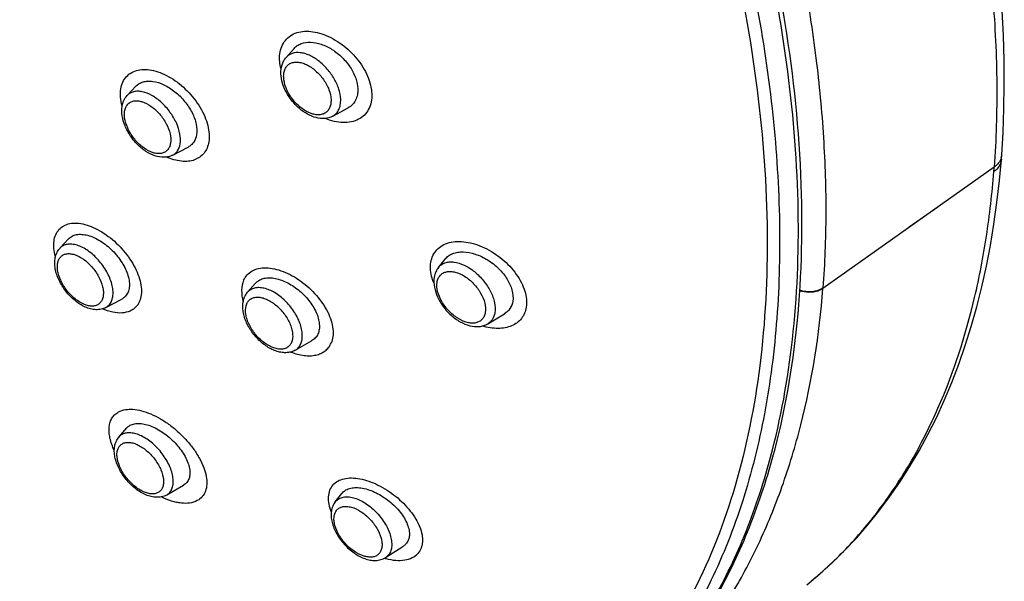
# Model space of a CAD drawing. Header units: millimetres. Extents: x 18 to 699, y 6 to 689.
# Tile 14 of 53: x 234 to 275, y 225 to 248. Entities that reach past the tile are written whole.
import ezdxf

# ---------------------------------------------------------------- set-up
doc = ezdxf.new("R2010")
doc.units = ezdxf.units.MM
doc.header["$LTSCALE"] = 46.255
doc.layers.get('0').update_dxf_attribs({"linetype": 'CONTINUOUS'})

msp = doc.modelspace()

# ---------------------------------------------------------------- linework, layer by layer
at = {"color": 7, "linetype": 'CONTINUOUS'}
for p, q in [((245.31, 246.163), (245.635, 246.529)), ((238.83, 244.606), (239.182, 244.986)), ((247.207, 243.767), (247.837, 244.107)), ((240.685, 242.176), (241.315, 242.505)), ((274.456, 242.001), (274.47, 242.188)), ((266.301, 240.961), (266.301, 240.981)), ((266.301, 240.961), (266.301, 240.981)), ((236.089, 238.383), (236.438, 238.763)), ((251.518, 237.603), (251.79, 237.942)), ((243.738, 236.588), (244.051, 236.95)), ((237.963, 235.965), (238.615, 236.313)), ((253.53, 235.304), (254.203, 235.711)), ((245.678, 234.225), (246.345, 234.603)), ((238.494, 230.685), (238.814, 231.055)), ((240.443, 228.327), (241.132, 228.724)), ((247.31, 228.047), (247.581, 228.39)), ((247.581, 228.39), (247.601, 228.414)), ((249.357, 225.774), (250.071, 226.225))]:
    msp.add_line(p, q, dxfattribs=at)
at = {"color": 9, "linetype": 'CONTINUOUS'}
for p, q in [((274.162, 241.69), (267.182, 236.741)), ((271.864, 240.061), (270.704, 239.238)), ((247.31, 228.047), (247.329, 228.07))]:
    msp.add_line(p, q, dxfattribs=at)
at = {"color": 7, "linetype": 'CONTINUOUS'}
for points in [[(274.47, 242.188), (274.526, 243.105), (274.562, 244.074), (274.576, 245.056), (274.568, 246.052), (274.538, 247.06), (274.486, 248.079)], [(266.522, 224.66), (267.054, 225.105), (267.57, 225.572), (268.068, 226.061), (268.548, 226.57), (269.013, 227.101), (269.464, 227.66), (269.9, 228.243), (270.318, 228.846), (270.718, 229.472), (271.101, 230.12), (271.465, 230.789), (271.808, 231.474), (272.132, 232.179), (272.438, 232.906), (272.723, 233.652), (272.988, 234.412), (273.232, 235.191), (273.458, 235.992), (273.664, 236.813), (273.848, 237.648), (274.012, 238.501), (274.156, 239.37), (274.278, 240.252), (274.379, 241.142), (274.456, 242.001)]]:
    msp.add_lwpolyline(points, dxfattribs=at)
at = {"color": 9, "linetype": 'CONTINUOUS'}
for centre, radius, start, end in [((240.845, 244.763), 2.299, 194.7545, 195.0006), ((273.902, 242.23), 0.569, 343.4131, 355.786), ((236.456, 238.046), 0.497, 132.5549, 137.4855), ((240.204, 228.742), 0.479, 299.953, 304.3898), ((247.702, 227.738), 0.499, 132.5382, 138.3825), ((250.067, 228.343), 2.7, 253.8472, 254.5484), ((250.054, 228.296), 2.651, 254.5489, 255.1042), ((249.088, 226.199), 0.502, 302.2872, 318.318), ((256.049, 237.656), 16.691, 309.6485, 310.5225)]:
    msp.add_arc(centre, radius, start, end, dxfattribs=at)
at = {"color": 7, "linetype": 'CONTINUOUS'}
for centre, radius, start, end in [((236.61, 237.905), 0.707, 137.4804, 138.3802), ((240.097, 228.927), 0.693, 298.4607, 299.9561)]:
    msp.add_arc(centre, radius, start, end, dxfattribs=at)
for points, knots in [([(266.301, 240.981), (266.224, 243.18), (265.752, 247.725), (264.229, 254.616), (261.902, 261.69), (258.818, 268.797), (255.045, 275.789), (250.661, 282.518), (245.761, 288.842), (240.447, 294.625), (234.832, 299.746), (229.033, 304.096), (223.168, 307.584), (217.356, 310.136), (212.547, 311.461), (208.851, 311.965), (206.226, 312.071), (203.703, 311.911), (201.297, 311.482), (199.022, 310.786), (197.594, 310.141), (196.911, 309.777)], [0, 0, 0, 0, 0.06017, 0.124586, 0.192628, 0.263472, 0.336155, 0.409633, 0.482822, 0.554654, 0.62412, 0.690326, 0.752547, 0.810296, 0.863404, 0.8883, 0.912168, 0.935114, 0.957282, 0.978844, 1, 1, 1, 1]), ([(245.635, 246.529), (245.673, 246.572), (245.762, 246.65), (245.981, 246.762), (246.322, 246.807), (246.757, 246.715), (247.196, 246.497), (247.6, 246.174), (247.931, 245.776), (248.156, 245.339), (248.225, 245.028), (248.231, 244.88)], [0, 0, 0, 0, 0.047226, 0.095659, 0.200738, 0.321428, 0.456301, 0.599474, 0.742929, 0.8785, 1, 1, 1, 1]), ([(245.097, 245.493), (245.092, 245.615), (245.111, 245.8), (245.204, 246.022), (245.272, 246.119), (245.31, 246.163)], [0, 0, 0, 0, 0.510378, 0.756687, 1, 1, 1, 1]), ([(239.182, 244.986), (239.221, 245.028), (239.313, 245.103), (239.481, 245.174), (239.672, 245.203), (239.963, 245.187), (240.352, 245.057), (240.793, 244.773), (241.185, 244.385), (241.485, 243.934), (241.662, 243.469), (241.683, 243.151), (241.66, 243.01)], [0, 0, 0, 0, 0.045369, 0.092295, 0.142611, 0.197459, 0.321464, 0.461692, 0.609604, 0.754598, 0.886771, 1, 1, 1, 1]), ([(247.207, 243.767), (247.108, 243.714), (246.879, 243.651), (246.52, 243.691), (246.166, 243.839), (245.835, 244.074), (245.543, 244.377), (245.309, 244.729), (245.15, 245.104), (245.101, 245.366), (245.097, 245.493)], [0, 0, 0, 0, 0.10808, 0.221004, 0.342547, 0.473227, 0.609713, 0.74643, 0.877718, 1, 1, 1, 1]), ([(248.231, 244.88), (248.234, 244.797), (248.223, 244.637), (248.149, 244.414), (248.019, 244.23), (247.901, 244.142), (247.837, 244.107)], [0, 0, 0, 0, 0.27202, 0.523066, 0.761757, 1, 1, 1, 1]), ([(238.625, 244.168), (238.639, 244.25), (238.684, 244.408), (238.775, 244.547), (238.83, 244.606)], [0, 0, 0, 0, 0.505586, 1, 1, 1, 1]), ([(240.685, 242.176), (240.632, 242.149), (240.517, 242.106), (240.271, 242.075), (239.945, 242.134), (239.575, 242.324), (239.235, 242.608), (238.947, 242.961), (238.733, 243.356), (238.611, 243.764), (238.605, 244.04), (238.625, 244.168)], [0, 0, 0, 0, 0.054043, 0.108755, 0.222506, 0.346458, 0.480346, 0.619063, 0.755367, 0.883062, 1, 1, 1, 1]), ([(241.66, 243.01), (241.642, 242.903), (241.586, 242.746), (241.446, 242.587), (241.361, 242.528), (241.315, 242.505)], [0, 0, 0, 0, 0.514373, 0.756817, 1, 1, 1, 1]), ([(265.051, 229.541), (265.558, 231.309), (266.262, 235.107), (266.37, 238.96), (266.301, 240.961)], [0, 0, 0, 0, 0.478827, 1, 1, 1, 1]), ([(236.438, 238.763), (236.48, 238.808), (236.582, 238.887), (236.774, 238.949), (236.994, 238.957), (237.234, 238.914), (237.487, 238.821), (237.836, 238.632), (238.243, 238.302), (238.631, 237.82), (238.847, 237.373), (238.921, 237.025), (238.924, 236.794), (238.876, 236.591), (238.807, 236.478), (238.765, 236.431)], [0, 0, 0, 0, 0.044632, 0.091946, 0.144488, 0.20346, 0.268878, 0.339901, 0.492489, 0.64687, 0.78777, 0.849716, 0.905095, 0.954539, 1, 1, 1, 1]), ([(237.963, 235.965), (237.902, 235.933), (237.768, 235.885), (237.554, 235.87), (237.336, 235.904), (237.038, 236.009), (236.682, 236.24), (236.319, 236.617), (236.042, 237.062), (235.904, 237.464), (235.873, 237.779), (235.893, 237.999), (235.958, 238.204), (236.036, 238.323), (236.082, 238.374)], [0, 0, 0, 0, 0.054809, 0.110482, 0.168058, 0.228534, 0.359208, 0.499561, 0.640054, 0.771068, 0.831716, 0.889423, 0.945166, 1, 1, 1, 1]), ([(251.79, 237.942), (251.829, 237.991), (251.923, 238.079), (252.099, 238.173), (252.304, 238.227), (252.617, 238.244), (253.042, 238.158), (253.536, 237.92), (253.909, 237.626), (254.163, 237.345), (254.447, 236.946), (254.593, 236.525), (254.544, 236.222)], [0, 0, 0, 0, 0.047782, 0.097481, 0.150619, 0.208049, 0.335725, 0.477023, 0.62345, 0.695584, 0.765307, 1, 1, 1, 1]), ([(251.518, 237.603), (251.473, 237.547), (251.397, 237.419), (251.358, 237.277), (251.346, 237.204)], [0, 0, 0, 0, 0.49539, 1, 1, 1, 1]), ([(244.051, 236.95), (244.091, 236.996), (244.189, 237.079), (244.371, 237.155), (244.583, 237.185), (244.906, 237.162), (245.338, 237.013), (245.824, 236.699), (246.242, 236.279), (246.501, 235.87), (246.624, 235.535), (246.668, 235.3), (246.665, 235.082), (246.629, 234.948), (246.603, 234.888)], [0, 0, 0, 0, 0.045628, 0.093562, 0.145845, 0.203533, 0.334644, 0.481315, 0.632013, 0.774019, 0.838555, 0.897606, 0.951138, 1, 1, 1, 1]), ([(251.346, 237.204), (251.302, 236.935), (251.404, 236.49), (251.703, 235.991), (252.015, 235.646), (252.38, 235.377), (252.772, 235.208), (253.112, 235.171), (253.363, 235.221), (253.478, 235.272), (253.53, 235.304)], [0, 0, 0, 0, 0.241112, 0.376726, 0.515283, 0.649719, 0.774841, 0.890025, 0.94539, 1, 1, 1, 1]), ([(267.182, 236.74), (267.18, 236.745), (267.181, 236.756), (267.183, 236.766), (267.18, 236.771)], [0, 0, 0, 0, 0.494452, 1, 1, 1, 1]), ([(238.765, 236.431), (238.734, 236.395), (238.684, 236.353), (238.629, 236.321), (238.615, 236.313)], [0, 0, 0, 0, 0.746669, 1, 1, 1, 1]), ([(245.678, 234.225), (245.622, 234.193), (245.498, 234.143), (245.298, 234.117), (245.092, 234.134), (244.81, 234.21), (244.464, 234.397), (244.099, 234.72), (243.801, 235.115), (243.629, 235.483), (243.555, 235.782), (243.529, 236.063), (243.564, 236.273), (243.618, 236.396)], [0, 0, 0, 0, 0.054542, 0.109879, 0.166846, 0.226287, 0.353831, 0.491205, 0.631128, 0.765007, 0.827903, 0.887786, 1, 1, 1, 1]), ([(243.618, 236.396), (243.626, 236.413), (243.658, 236.481), (243.701, 236.545), (243.738, 236.588)], [0, 0, 0, 0, 0.251416, 1, 1, 1, 1]), ([(254.544, 236.222), (254.527, 236.118), (254.452, 235.913), (254.292, 235.765), (254.203, 235.711)], [0, 0, 0, 0, 0.50489, 1, 1, 1, 1]), ([(246.603, 234.888), (246.576, 234.829), (246.505, 234.717), (246.402, 234.635), (246.345, 234.603)], [0, 0, 0, 0, 0.500474, 1, 1, 1, 1]), ([(238.814, 231.055), (238.823, 231.067), (238.864, 231.11), (238.913, 231.145), (238.952, 231.166)], [0, 0, 0, 0, 0.247806, 1, 1, 1, 1]), ([(238.952, 231.166), (239.008, 231.196), (239.138, 231.239), (239.354, 231.248), (239.594, 231.208), (239.946, 231.087), (240.385, 230.828), (240.844, 230.41), (241.147, 229.995), (241.308, 229.651), (241.377, 229.412), (241.397, 229.19), (241.363, 228.993), (241.275, 228.83), (241.183, 228.753), (241.132, 228.724)], [0, 0, 0, 0, 0.046568, 0.099127, 0.15875, 0.225257, 0.373938, 0.531768, 0.682237, 0.750188, 0.81146, 0.865629, 0.913401, 0.956993, 1, 1, 1, 1]), ([(240.427, 228.318), (240.367, 228.285), (240.234, 228.237), (240.021, 228.221), (239.804, 228.253), (239.505, 228.355), (239.146, 228.579), (238.775, 228.948), (238.487, 229.384), (238.339, 229.779), (238.3, 230.091), (238.313, 230.31), (238.374, 230.514), (238.449, 230.633), (238.494, 230.685)], [0, 0, 0, 0, 0.054717, 0.110329, 0.167939, 0.22857, 0.359826, 0.500749, 0.641432, 0.772108, 0.832444, 0.88983, 0.945321, 1, 1, 1, 1]), ([(258.757, 219.125), (259.491, 219.764), (260.874, 221.187), (262.619, 223.661), (264.041, 226.468), (264.749, 228.49), (265.051, 229.541)], [0, 0, 0, 0, 0.23682, 0.480343, 0.733859, 1, 1, 1, 1]), ([(247.601, 228.414), (247.642, 228.461), (247.748, 228.543), (247.946, 228.613), (248.177, 228.634), (248.533, 228.596), (249.003, 228.424), (249.526, 228.086), (249.901, 227.714), (250.13, 227.384), (250.251, 227.14), (250.323, 226.904), (250.34, 226.682), (250.299, 226.483), (250.231, 226.372), (250.19, 226.326)], [0, 0, 0, 0, 0.045363, 0.094627, 0.149845, 0.211681, 0.352466, 0.506798, 0.659494, 0.730661, 0.79626, 0.855401, 0.908043, 0.955372, 1, 1, 1, 1]), ([(247.31, 228.047), (247.267, 227.992), (247.196, 227.868), (247.143, 227.66), (247.137, 227.437), (247.188, 227.124), (247.353, 226.731), (247.662, 226.306), (248.053, 225.954), (248.426, 225.749), (248.733, 225.666), (248.954, 225.648), (249.167, 225.68), (249.298, 225.737), (249.357, 225.774)], [0, 0, 0, 0, 0.05488, 0.110647, 0.168332, 0.228909, 0.359698, 0.500006, 0.640312, 0.771099, 0.831673, 0.889355, 0.94512, 1, 1, 1, 1]), ([(250.19, 226.326), (250.181, 226.316), (250.145, 226.279), (250.104, 226.246), (250.071, 226.225)], [0, 0, 0, 0, 0.246653, 1, 1, 1, 1])]:
    msp.add_open_spline(points, degree=3, knots=knots, dxfattribs=at)
at = {"color": 9, "linetype": 'CONTINUOUS'}
for points, knots in [([(264.973, 229.573), (265.407, 231.133), (266.037, 234.459), (266.289, 239.718), (265.885, 245.357), (264.834, 251.283), (263.154, 257.403), (260.873, 263.618), (258.026, 269.828), (254.66, 275.933), (250.831, 281.831), (246.601, 287.429), (242.037, 292.633), (237.216, 297.36), (232.215, 301.532), (227.114, 305.083), (221.996, 307.955), (218.503, 309.437), (216.777, 310.039)], [0, 0, 0, 0, 0.048325, 0.100573, 0.156765, 0.216683, 0.279925, 0.345944, 0.41409, 0.483635, 0.553807, 0.623813, 0.692865, 0.760205, 0.825136, 0.887046, 0.945444, 1, 1, 1, 1]), ([(218.069, 308.744), (219.443, 308.187), (222.21, 306.902), (226.279, 304.573), (230.338, 301.814), (234.345, 298.652), (238.261, 295.12), (242.045, 291.255), (245.657, 287.097), (249.06, 282.687), (252.219, 278.073), (255.103, 273.301), (257.68, 268.421), (259.924, 263.483), (261.813, 258.538), (263.326, 253.636), (264.448, 248.829), (264.94, 245.643), (265.112, 244.079)], [0, 0, 0, 0, 0.053463, 0.109818, 0.168851, 0.230276, 0.293741, 0.35885, 0.425168, 0.492234, 0.559574, 0.626706, 0.693153, 0.758452, 0.822166, 0.88389, 0.943267, 1, 1, 1, 1]), ([(247.23, 300.821), (249.337, 298.788), (253.388, 294.458), (258.858, 287.397), (263.682, 279.845), (267.729, 272.004), (270.891, 264.084), (272.752, 257.48), (273.706, 252.339), (274.143, 248.662), (274.313, 245.122), (274.244, 242.813), (274.162, 241.69)], [0, 0, 0, 0, 0.131478, 0.265882, 0.400712, 0.533441, 0.661655, 0.783193, 0.84092, 0.896369, 0.949419, 1, 1, 1, 1]), ([(245.896, 290.231), (247.626, 288.227), (250.929, 284.06), (255.351, 277.444), (259.191, 270.549), (262.366, 263.52), (264.812, 256.502), (266.222, 250.693), (266.926, 246.179), (267.187, 243.454), (267.287, 241.33), (267.31, 239.781), (267.278, 238.265), (267.22, 237.265), (267.183, 236.772)], [0, 0, 0, 0, 0.134892, 0.270591, 0.40513, 0.536589, 0.663181, 0.78334, 0.840627, 0.895876, 0.922712, 0.949006, 0.974771, 1, 1, 1, 1]), ([(259.167, 263.793), (260.068, 261.678), (261.668, 257.466), (263.469, 251.125), (264.595, 244.984), (265.027, 239.148), (264.753, 233.716), (263.776, 228.782), (262.352, 225.088), (260.868, 222.505), (260.021, 221.339), (259.573, 220.791)], [0, 0, 0, 0, 0.153451, 0.300396, 0.439442, 0.569558, 0.690191, 0.801407, 0.904048, 0.952727, 1, 1, 1, 1]), ([(245.042, 246.065), (245.038, 246.173), (245.051, 246.384), (245.145, 246.676), (245.312, 246.919), (245.544, 247.098), (245.828, 247.206), (246.15, 247.241), (246.499, 247.205), (246.996, 247.062), (247.603, 246.72), (248.215, 246.137), (248.588, 245.54), (248.756, 245.043), (248.793, 244.797), (248.798, 244.678)], [0, 0, 0, 0, 0.056304, 0.108194, 0.157414, 0.206371, 0.257531, 0.312715, 0.372827, 0.43791, 0.57968, 0.72867, 0.872221, 0.938586, 1, 1, 1, 1]), ([(245.102, 245.667), (245.094, 245.701), (245.063, 245.832), (245.045, 245.965), (245.042, 246.065)], [0, 0, 0, 0, 0.259098, 1, 1, 1, 1]), ([(245.208, 245.355), (245.206, 245.416), (245.212, 245.532), (245.259, 245.692), (245.343, 245.823), (245.462, 245.918), (245.609, 245.969), (245.776, 245.978), (245.956, 245.945), (246.144, 245.873), (246.332, 245.764), (246.513, 245.623), (246.682, 245.454), (246.88, 245.205), (247.062, 244.871), (247.132, 244.578), (247.138, 244.439)], [0, 0, 0, 0, 0.057474, 0.10933, 0.157066, 0.20327, 0.251012, 0.302877, 0.360362, 0.423839, 0.492788, 0.566056, 0.642072, 0.719029, 0.868013, 1, 1, 1, 1]), ([(247.531, 244.458), (247.526, 244.596), (247.467, 244.888), (247.276, 245.305), (246.996, 245.696), (246.654, 246.024), (246.332, 246.224), (246.071, 246.321), (245.838, 246.369), (245.609, 246.356), (245.419, 246.265), (245.343, 246.2), (245.31, 246.163)], [0, 0, 0, 0, 0.125662, 0.2663, 0.414107, 0.559624, 0.693901, 0.754868, 0.811115, 0.910044, 0.955361, 1, 1, 1, 1]), ([(238.573, 244.878), (238.588, 244.974), (238.64, 245.156), (238.793, 245.391), (239.01, 245.561), (239.28, 245.659), (239.587, 245.681), (239.921, 245.631), (240.27, 245.513), (240.749, 245.264), (241.302, 244.819), (241.743, 244.256), (241.995, 243.764), (242.12, 243.4), (242.179, 243.05), (242.172, 242.824), (242.155, 242.718)], [0, 0, 0, 0, 0.05109, 0.09862, 0.145331, 0.194163, 0.247449, 0.306375, 0.371065, 0.440865, 0.590258, 0.741692, 0.813855, 0.881516, 0.943682, 1, 1, 1, 1]), ([(247.138, 244.439), (247.14, 244.379), (247.134, 244.263), (247.087, 244.103), (247.003, 243.971), (246.884, 243.877), (246.737, 243.825), (246.57, 243.816), (246.39, 243.849), (246.202, 243.922), (246.014, 244.03), (245.833, 244.172), (245.664, 244.34), (245.466, 244.59), (245.284, 244.924), (245.214, 245.217), (245.208, 245.355)], [0, 0, 0, 0, 0.057474, 0.10933, 0.157066, 0.20327, 0.251012, 0.302877, 0.360362, 0.423839, 0.492788, 0.566056, 0.642072, 0.719029, 0.868013, 1, 1, 1, 1]), ([(238.622, 244.178), (238.59, 244.297), (238.548, 244.53), (238.554, 244.768), (238.573, 244.878)], [0, 0, 0, 0, 0.525846, 1, 1, 1, 1]), ([(240.986, 242.635), (241.008, 242.767), (240.992, 243.066), (240.844, 243.509), (240.588, 243.946), (240.249, 244.329), (239.865, 244.616), (239.523, 244.758), (239.265, 244.788), (239.095, 244.769), (238.946, 244.709), (238.865, 244.644), (238.83, 244.606)], [0, 0, 0, 0, 0.115967, 0.251826, 0.400024, 0.549629, 0.689363, 0.810539, 0.863306, 0.911369, 0.956199, 1, 1, 1, 1]), ([(238.727, 243.972), (238.736, 244.025), (238.764, 244.125), (238.844, 244.254), (238.96, 244.345), (239.103, 244.394), (239.265, 244.399), (239.511, 244.348), (239.828, 244.178), (240.164, 243.867), (240.431, 243.479), (240.592, 243.07), (240.615, 242.788), (240.595, 242.664)], [0, 0, 0, 0, 0.05158, 0.098594, 0.143768, 0.190429, 0.241411, 0.298353, 0.430411, 0.580688, 0.73529, 0.878895, 1, 1, 1, 1]), ([(248.798, 244.678), (248.802, 244.567), (248.788, 244.35), (248.686, 244.049), (248.507, 243.803), (248.26, 243.624), (247.96, 243.521), (247.621, 243.496), (247.258, 243.546), (247.016, 243.625), (246.895, 243.674)], [0, 0, 0, 0, 0.127196, 0.244512, 0.356214, 0.46797, 0.585361, 0.712322, 0.850598, 1, 1, 1, 1]), ([(247.207, 243.767), (247.261, 243.796), (247.36, 243.874), (247.467, 244.037), (247.526, 244.237), (247.534, 244.382), (247.531, 244.458)], [0, 0, 0, 0, 0.2275, 0.462192, 0.717157, 1, 1, 1, 1]), ([(240.595, 242.664), (240.587, 242.611), (240.559, 242.511), (240.478, 242.382), (240.363, 242.29), (240.22, 242.242), (240.057, 242.237), (239.811, 242.288), (239.495, 242.458), (239.159, 242.769), (238.892, 243.157), (238.731, 243.566), (238.707, 243.848), (238.727, 243.972)], [0, 0, 0, 0, 0.05158, 0.098594, 0.143768, 0.190429, 0.241411, 0.298353, 0.430411, 0.580688, 0.73529, 0.878895, 1, 1, 1, 1]), ([(265.112, 244.079), (265.273, 242.62), (265.473, 239.768), (265.38, 235.601), (264.889, 231.701), (264.001, 228.106), (262.722, 224.853), (261.063, 221.975), (259.036, 219.505), (257.444, 218.143), (256.605, 217.547)], [0, 0, 0, 0, 0.150859, 0.293479, 0.427799, 0.554108, 0.673104, 0.785941, 0.894235, 1, 1, 1, 1]), ([(242.155, 242.718), (242.141, 242.633), (242.097, 242.47), (241.972, 242.255), (241.795, 242.087), (241.574, 241.974), (241.318, 241.919), (240.926, 241.923), (240.627, 242.013), (240.434, 242.098)], [0, 0, 0, 0, 0.120531, 0.233296, 0.343108, 0.455408, 0.575009, 0.705133, 1, 1, 1, 1]), ([(240.685, 242.176), (240.725, 242.197), (240.799, 242.249), (240.922, 242.395), (240.97, 242.537), (240.986, 242.635)], [0, 0, 0, 0, 0.236507, 0.476492, 1, 1, 1, 1]), ([(274.456, 242.001), (274.452, 241.954), (274.433, 241.86), (274.347, 241.679), (274.235, 241.568), (274.151, 241.506)], [0, 0, 0, 0, 0.234436, 0.476126, 1, 1, 1, 1]), ([(274.448, 242.067), (274.426, 241.994), (274.349, 241.849), (274.23, 241.739), (274.162, 241.69)], [0, 0, 0, 0, 0.476638, 1, 1, 1, 1]), ([(266.894, 224.969), (267.416, 225.415), (268.417, 226.384), (269.747, 228.027), (270.916, 229.859), (272.281, 232.597), (273.262, 235.644), (273.887, 238.904), (274.082, 240.625), (274.151, 241.506)], [0, 0, 0, 0, 0.111308, 0.224867, 0.341713, 0.462718, 0.71968, 0.856839, 1, 1, 1, 1]), ([(236.051, 239.145), (236.106, 239.208), (236.243, 239.315), (236.5, 239.402), (236.797, 239.416), (237.121, 239.359), (237.463, 239.235), (237.937, 238.982), (238.488, 238.537), (238.936, 237.984), (239.201, 237.502), (239.338, 237.148), (239.411, 236.81), (239.416, 236.497), (239.351, 236.222), (239.258, 236.068), (239.201, 236.005)], [0, 0, 0, 0, 0.044605, 0.091779, 0.144106, 0.202872, 0.268132, 0.339051, 0.4916, 0.646121, 0.719348, 0.787555, 0.84959, 0.905032, 0.954522, 1, 1, 1, 1]), ([(235.91, 238.04), (235.88, 238.148), (235.838, 238.358), (235.837, 238.664), (235.903, 238.933), (235.996, 239.084), (236.051, 239.145)], [0, 0, 0, 0, 0.291229, 0.551988, 0.785356, 1, 1, 1, 1]), ([(238.1, 236.073), (238.138, 236.116), (238.203, 236.222), (238.253, 236.411), (238.26, 236.627), (238.211, 236.956), (238.042, 237.385), (237.721, 237.857), (237.317, 238.245), (236.936, 238.467), (236.636, 238.547), (236.437, 238.556), (236.259, 238.514), (236.161, 238.451), (236.119, 238.413)], [0, 0, 0, 0, 0.045878, 0.096387, 0.153065, 0.216244, 0.358831, 0.513492, 0.665089, 0.799426, 0.857478, 0.9092, 0.955858, 1, 1, 1, 1]), ([(251.207, 237.809), (251.222, 237.905), (251.278, 238.091), (251.441, 238.332), (251.672, 238.512), (251.958, 238.625), (252.286, 238.669), (252.78, 238.637), (253.425, 238.423), (254.131, 237.967), (254.619, 237.451), (254.902, 236.987), (255.083, 236.546), (255.128, 236.19), (255.092, 235.974)], [0, 0, 0, 0, 0.050702, 0.099352, 0.14856, 0.200735, 0.257477, 0.319383, 0.456735, 0.605144, 0.752246, 0.82159, 0.886395, 1, 1, 1, 1]), ([(237.736, 236.165), (237.706, 236.131), (237.631, 236.072), (237.491, 236.025), (237.331, 236.022), (237.087, 236.076), (236.773, 236.247), (236.438, 236.558), (236.169, 236.942), (236.025, 237.294), (235.981, 237.566), (235.985, 237.745), (236.025, 237.901), (236.079, 237.988), (236.11, 238.023)], [0, 0, 0, 0, 0.044272, 0.090191, 0.14073, 0.197555, 0.330189, 0.481632, 0.637405, 0.781635, 0.845583, 0.902885, 0.953835, 1, 1, 1, 1]), ([(236.11, 238.023), (236.141, 238.058), (236.215, 238.117), (236.355, 238.163), (236.515, 238.166), (236.759, 238.113), (237.073, 237.941), (237.409, 237.631), (237.678, 237.246), (237.821, 236.894), (237.865, 236.623), (237.861, 236.444), (237.821, 236.288), (237.768, 236.201), (237.736, 236.165)], [0, 0, 0, 0, 0.044272, 0.090191, 0.14073, 0.197555, 0.330189, 0.481632, 0.637405, 0.781635, 0.845583, 0.902885, 0.953835, 1, 1, 1, 1]), ([(243.577, 237.075), (243.612, 237.155), (243.708, 237.306), (243.924, 237.473), (244.193, 237.569), (244.503, 237.594), (244.842, 237.551), (245.332, 237.4), (245.937, 237.058), (246.558, 236.491), (246.954, 235.918), (247.15, 235.44), (247.225, 235.103), (247.228, 234.79), (247.179, 234.596), (247.141, 234.511)], [0, 0, 0, 0, 0.046592, 0.093023, 0.142334, 0.196679, 0.256993, 0.323138, 0.468632, 0.6217, 0.767931, 0.834603, 0.895451, 0.950305, 1, 1, 1, 1]), ([(251.336, 236.94), (251.305, 237.015), (251.207, 237.292), (251.172, 237.598), (251.207, 237.809)], [0, 0, 0, 0, 0.272855, 1, 1, 1, 1]), ([(251.518, 237.603), (251.552, 237.645), (251.632, 237.72), (251.784, 237.795), (251.959, 237.83), (252.228, 237.821), (252.591, 237.703), (253.004, 237.436), (253.371, 237.066), (253.652, 236.636), (253.817, 236.192), (253.837, 235.89), (253.815, 235.755)], [0, 0, 0, 0, 0.04521, 0.091337, 0.140489, 0.1941, 0.316204, 0.455956, 0.604748, 0.751443, 0.885459, 1, 1, 1, 1]), ([(251.462, 236.998), (251.471, 237.051), (251.499, 237.153), (251.583, 237.284), (251.703, 237.378), (251.851, 237.431), (252.021, 237.443), (252.277, 237.402), (252.608, 237.246), (252.963, 236.949), (253.246, 236.573), (253.418, 236.171), (253.445, 235.891), (253.424, 235.767)], [0, 0, 0, 0, 0.051274, 0.098777, 0.1452, 0.193575, 0.246332, 0.30479, 0.438464, 0.588223, 0.740591, 0.881204, 1, 1, 1, 1]), ([(243.577, 237.075), (243.522, 236.95), (243.469, 236.65), (243.516, 236.354), (243.559, 236.2)], [0, 0, 0, 0, 0.462963, 1, 1, 1, 1]), ([(245.905, 234.482), (245.957, 234.6), (245.983, 234.812), (245.943, 235.097), (245.847, 235.423), (245.636, 235.826), (245.284, 236.251), (244.87, 236.578), (244.494, 236.745), (244.209, 236.784), (244.023, 236.766), (243.861, 236.702), (243.774, 236.629), (243.738, 236.588)], [0, 0, 0, 0, 0.104853, 0.166311, 0.233334, 0.379597, 0.532363, 0.678074, 0.805251, 0.86028, 0.909887, 0.955618, 1, 1, 1, 1]), ([(253.424, 235.767), (253.416, 235.714), (253.387, 235.613), (253.303, 235.482), (253.184, 235.387), (253.035, 235.334), (252.866, 235.323), (252.61, 235.364), (252.278, 235.52), (251.924, 235.817), (251.641, 236.193), (251.468, 236.594), (251.442, 236.875), (251.462, 236.998)], [0, 0, 0, 0, 0.051274, 0.098777, 0.1452, 0.193575, 0.246332, 0.30479, 0.438464, 0.588223, 0.740591, 0.881204, 1, 1, 1, 1]), ([(266.242, 236.686), (266.321, 236.657), (266.527, 236.608), (266.856, 236.617), (267.087, 236.705), (267.18, 236.771)], [0, 0, 0, 0, 0.258732, 0.647985, 1, 1, 1, 1]), ([(243.704, 236.12), (243.723, 236.164), (243.774, 236.247), (243.889, 236.338), (244.033, 236.387), (244.197, 236.393), (244.374, 236.359), (244.632, 236.257), (244.945, 236.04), (245.261, 235.692), (245.455, 235.351), (245.547, 235.07), (245.588, 234.825), (245.569, 234.64), (245.524, 234.538)], [0, 0, 0, 0, 0.046601, 0.091683, 0.138595, 0.190082, 0.247652, 0.311604, 0.455207, 0.609891, 0.760289, 0.829494, 0.892848, 1, 1, 1, 1]), ([(258.807, 219.068), (259.414, 219.512), (260.58, 220.492), (262.116, 222.218), (263.455, 224.171), (264.606, 226.328), (265.567, 228.677), (266.609, 232.126), (267.039, 234.868), (267.182, 236.74)], [0, 0, 0, 0, 0.11204, 0.225969, 0.342989, 0.463915, 0.589454, 0.720268, 1, 1, 1, 1]), ([(267.182, 236.74), (267.122, 236.697), (266.94, 236.608), (266.611, 236.564), (266.359, 236.609), (266.24, 236.653)], [0, 0, 0, 0, 0.229234, 0.61038, 1, 1, 1, 1]), ([(239.201, 236.005), (239.168, 235.967), (239.09, 235.897), (238.902, 235.789), (238.609, 235.725), (238.218, 235.762), (237.954, 235.85), (237.819, 235.908)], [0, 0, 0, 0, 0.104015, 0.210035, 0.4381, 0.700249, 1, 1, 1, 1]), ([(245.524, 234.538), (245.505, 234.493), (245.454, 234.411), (245.338, 234.319), (245.195, 234.27), (245.031, 234.264), (244.853, 234.299), (244.596, 234.4), (244.283, 234.617), (243.967, 234.965), (243.773, 235.307), (243.681, 235.587), (243.64, 235.833), (243.659, 236.018), (243.704, 236.12)], [0, 0, 0, 0, 0.046601, 0.091683, 0.138595, 0.190082, 0.247652, 0.311604, 0.455207, 0.609891, 0.760289, 0.829494, 0.892848, 1, 1, 1, 1]), ([(255.092, 235.974), (255.079, 235.89), (255.033, 235.728), (254.904, 235.511), (254.722, 235.336), (254.495, 235.209), (254.231, 235.132), (253.827, 235.096), (253.512, 235.15), (253.305, 235.211)], [0, 0, 0, 0, 0.115203, 0.226223, 0.337365, 0.452752, 0.57558, 0.707712, 1, 1, 1, 1]), ([(253.815, 235.755), (253.799, 235.662), (253.753, 235.526), (253.638, 235.382), (253.568, 235.327), (253.53, 235.304)], [0, 0, 0, 0, 0.517949, 0.760029, 1, 1, 1, 1]), ([(245.502, 234.152), (245.591, 234.118), (245.768, 234.059), (246.033, 234.005), (246.284, 233.992), (246.515, 234.021), (246.723, 234.087), (246.903, 234.19), (247.047, 234.333), (247.115, 234.45), (247.141, 234.511)], [0, 0, 0, 0, 0.155159, 0.300716, 0.43539, 0.559686, 0.675584, 0.78527, 0.891915, 1, 1, 1, 1]), ([(245.678, 234.225), (245.728, 234.253), (245.82, 234.327), (245.882, 234.428), (245.905, 234.482)], [0, 0, 0, 0, 0.491535, 1, 1, 1, 1]), ([(238.306, 230.136), (238.23, 230.298), (238.139, 230.545), (238.09, 230.874), (238.092, 231.095), (238.132, 231.294), (238.212, 231.468), (238.329, 231.612), (238.429, 231.683), (238.483, 231.711)], [0, 0, 0, 0, 0.308422, 0.44526, 0.570327, 0.684991, 0.792005, 0.895389, 1, 1, 1, 1]), ([(238.483, 231.711), (238.655, 231.806), (238.991, 231.845), (239.432, 231.766), (239.81, 231.632), (240.195, 231.435), (240.575, 231.182), (240.936, 230.882), (241.266, 230.546), (241.552, 230.188), (241.785, 229.819), (241.956, 229.451), (242.059, 229.099), (242.089, 228.773), (242.038, 228.484), (241.902, 228.247), (241.764, 228.136), (241.689, 228.094)], [0, 0, 0, 0, 0.098365, 0.15829, 0.225159, 0.29781, 0.374587, 0.453549, 0.532627, 0.609779, 0.68308, 0.750892, 0.812089, 0.866134, 0.913586, 0.956965, 1, 1, 1, 1]), ([(240.474, 228.347), (240.519, 228.378), (240.601, 228.458), (240.68, 228.62), (240.713, 228.814), (240.703, 229.033), (240.65, 229.271), (240.522, 229.609), (240.273, 230.018), (239.885, 230.435), (239.506, 230.696), (239.198, 230.82), (238.987, 230.863), (238.794, 230.858), (238.677, 230.819), (238.627, 230.792)], [0, 0, 0, 0, 0.043519, 0.089605, 0.140908, 0.198733, 0.26319, 0.333515, 0.485726, 0.641198, 0.784427, 0.847737, 0.904363, 0.954602, 1, 1, 1, 1]), ([(240.091, 228.423), (240.05, 228.4), (239.954, 228.369), (239.795, 228.366), (239.621, 228.403), (239.367, 228.508), (239.057, 228.728), (238.742, 229.075), (238.513, 229.469), (238.412, 229.811), (238.412, 230.058), (238.449, 230.212), (238.523, 230.337), (238.597, 230.395), (238.636, 230.416)], [0, 0, 0, 0, 0.045708, 0.096419, 0.153707, 0.217832, 0.3628, 0.519466, 0.671573, 0.804301, 0.860881, 0.910979, 0.956319, 1, 1, 1, 1]), ([(238.636, 230.416), (238.677, 230.439), (238.773, 230.47), (238.933, 230.473), (239.106, 230.436), (239.36, 230.331), (239.67, 230.111), (239.985, 229.764), (240.215, 229.37), (240.315, 229.028), (240.315, 228.781), (240.279, 228.627), (240.204, 228.502), (240.131, 228.444), (240.091, 228.423)], [0, 0, 0, 0, 0.045708, 0.096419, 0.153707, 0.217832, 0.3628, 0.519466, 0.671573, 0.804301, 0.860881, 0.910979, 0.956319, 1, 1, 1, 1]), ([(258.754, 219.127), (259.482, 219.765), (260.853, 221.187), (262.579, 223.664), (263.983, 226.483), (264.678, 228.515), (264.973, 229.573)], [0, 0, 0, 0, 0.23563, 0.478628, 0.732506, 1, 1, 1, 1]), ([(247.215, 228.735), (247.158, 228.672), (247.066, 228.517), (247.012, 228.241), (247.039, 227.933), (247.104, 227.726), (247.146, 227.62)], [0, 0, 0, 0, 0.217138, 0.449155, 0.708366, 1, 1, 1, 1]), ([(247.215, 228.735), (247.27, 228.798), (247.412, 228.908), (247.676, 229.001), (247.985, 229.029), (248.327, 228.991), (248.69, 228.892), (249.194, 228.679), (249.788, 228.294), (250.289, 227.798), (250.596, 227.357), (250.759, 227.033), (250.856, 226.718), (250.879, 226.422), (250.825, 226.156), (250.735, 226.007), (250.68, 225.945)], [0, 0, 0, 0, 0.045338, 0.094594, 0.149791, 0.21162, 0.279657, 0.352735, 0.507056, 0.659716, 0.730858, 0.796431, 0.855533, 0.908122, 0.955407, 1, 1, 1, 1]), ([(241.689, 228.094), (241.497, 227.988), (241.188, 227.964), (240.838, 228.02), (240.558, 228.093), (240.351, 228.177), (240.214, 228.243)], [0, 0, 0, 0, 0.431942, 0.561956, 0.700427, 1, 1, 1, 1]), ([(247.365, 228.106), (247.407, 228.144), (247.507, 228.208), (247.688, 228.253), (247.893, 228.25), (248.202, 228.179), (248.599, 227.972), (249.026, 227.603), (249.369, 227.149), (249.555, 226.733), (249.615, 226.411), (249.613, 226.199), (249.566, 226.012), (249.502, 225.908), (249.464, 225.865)], [0, 0, 0, 0, 0.044643, 0.092402, 0.145534, 0.205027, 0.341623, 0.493976, 0.647698, 0.787979, 0.849761, 0.905105, 0.954583, 1, 1, 1, 1]), ([(249.099, 225.936), (249.069, 225.902), (248.993, 225.841), (248.85, 225.793), (248.686, 225.786), (248.435, 225.832), (248.108, 225.991), (247.755, 226.286), (247.467, 226.656), (247.309, 226.998), (247.257, 227.263), (247.256, 227.439), (247.294, 227.593), (247.346, 227.679), (247.378, 227.714)], [0, 0, 0, 0, 0.04456, 0.091447, 0.143353, 0.20164, 0.336665, 0.489011, 0.643947, 0.785906, 0.848454, 0.904406, 0.954306, 1, 1, 1, 1]), ([(247.378, 227.714), (247.408, 227.749), (247.484, 227.809), (247.627, 227.857), (247.791, 227.864), (248.042, 227.818), (248.369, 227.659), (248.722, 227.364), (249.01, 226.994), (249.168, 226.652), (249.22, 226.387), (249.221, 226.212), (249.183, 226.058), (249.131, 225.971), (249.099, 225.936)], [0, 0, 0, 0, 0.04456, 0.091447, 0.143353, 0.20164, 0.336665, 0.489011, 0.643947, 0.785906, 0.848454, 0.904406, 0.954306, 1, 1, 1, 1]), ([(249.372, 225.734), (249.505, 225.699), (249.762, 225.651), (250.131, 225.658), (250.448, 225.75), (250.616, 225.873), (250.68, 225.945)], [0, 0, 0, 0, 0.297291, 0.561025, 0.792121, 1, 1, 1, 1])]:
    msp.add_open_spline(points, degree=3, knots=knots, dxfattribs=at)
for points in [[(274.151, 241.506), (274.154, 241.567), (274.159, 241.629), (274.162, 241.69)], [(237.963, 235.965), (238.014, 235.993), (238.061, 236.03), (238.1, 236.073)], [(238.627, 230.792), (238.577, 230.765), (238.531, 230.728), (238.494, 230.685)]]:
    msp.add_open_spline(points, degree=3, dxfattribs=at)

doc.saveas('drawing.dxf')
